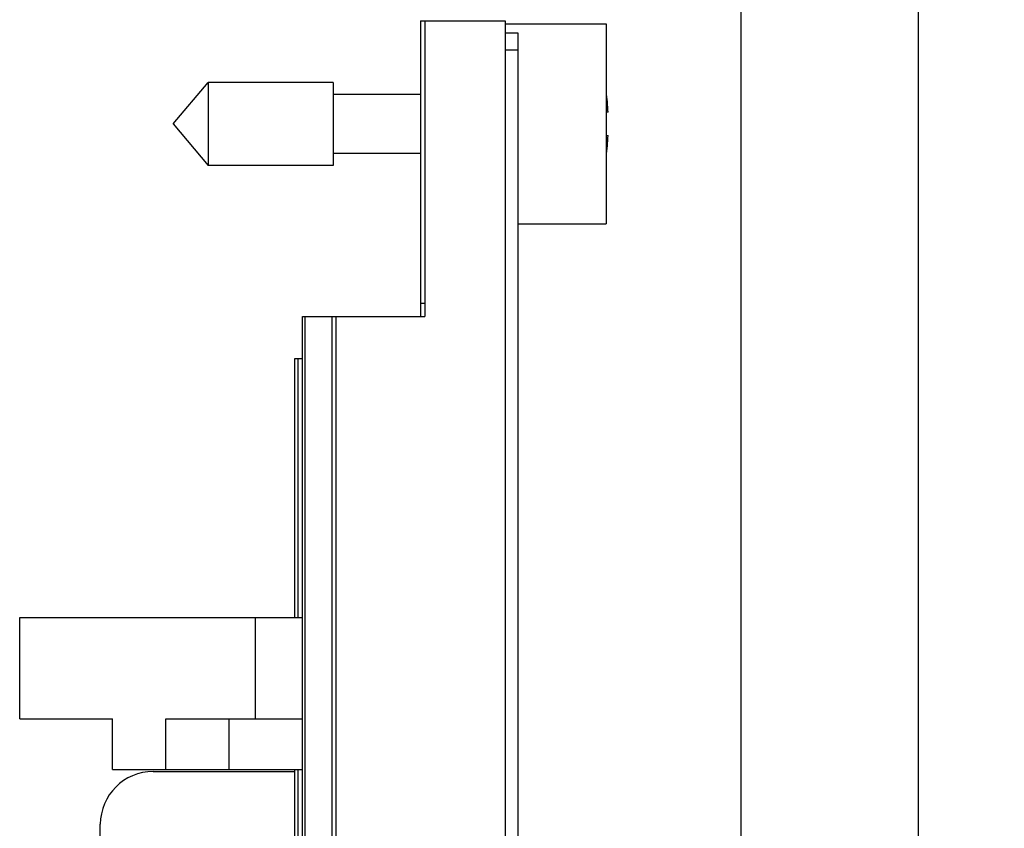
# Model space of a CAD drawing. Header units: inches. Extents: x 0 to 22, y 0 to 17.
# Tile 36 of 114: x 2.3 to 3.5, y 11.3 to 12.3. Entities that reach past the tile are written whole.
import ezdxf

# ---------------------------------------------------------------- set-up
doc = ezdxf.new("R2010")
doc.units = ezdxf.units.IN
doc.header["$LTSCALE"] = 1.21
doc.header["$MEASUREMENT"] = 0
doc.layers.get('0').update_dxf_attribs({"linetype": 'CONTINUOUS'})
doc.layers.add('DIMENSIONS', color=7, linetype='CONTINUOUS')
doc.styles.get("Standard").update_dxf_attribs({"font": 'txt', "width": 0.8})
doc.dimstyles.new('DIMSTYLE_1', dxfattribs={"dimtxt": 0.125, "dimasz": 0.18, "dimexe": 0.125, "dimexo": 0.0625, "dimgap": 0.03125, "dimtad": 0, "dimtih": 1, "dimtoh": 1, "dimzin": 4, "dimdsep": 46, "dimtxsty": 'STANDARD', "dimblk": '_FILLED', "dimblk1": '_FILLED', "dimblk2": '_FILLED', "dimcen": 0.09, "dimadec": 0, "dimazin": 0, "dimtp": 0.01, "dimtm": 0.01, "dimtfac": 1, "dimtofl": 0, "dimtmove": 0, "dimatfit": 3, "dimldrblk": '_FILLED', "dimfxl": 1, "dimtolj": 1, "dimtzin": 4, "dimarcsym": 0})

# ---------------------------------------------------------------- blocks, each defined once
blk = doc.blocks.new('*D48')
at = {"layer": 'DIMENSIONS', "color": 2, "linetype": 'CONTINUOUS'}
blk.add_line((3.1655, 11.1884), (3.1655, 12.7326), dxfattribs=at)
at = {"layer": 'DIMENSIONS', "color": 2, "linetype": 'CONTINUOUS', "insert": (3.103, 12.7951), "char_height": 0.125, "width": 1.225, "attachment_point": 1, "rotation": 90, "line_spacing_factor": 0.9}
blk.add_mtext('3X .38{\\Ftxt.shx;\\W1.000000;\\H0.125000; }[9.6]', dxfattribs=at)
blk = doc.blocks.new('_FILLED')
at = {"color": 0, "linetype": 'BYBLOCK'}
blk.add_solid([(0, 0), (-1, 0.1736), (-1, -0.1736)], dxfattribs=at)
blk = doc.blocks.new('*D49')
at = {"layer": 'DIMENSIONS', "color": 2, "linetype": 'CONTINUOUS'}
blk.add_line((2.7859, 12.3576), (2.7859, 12.7326), dxfattribs=at)
at = {"layer": 'DIMENSIONS', "color": 2, "linetype": 'CONTINUOUS', "insert": (2.7234, 12.7951), "char_height": 0.125, "width": 0.725, "attachment_point": 1, "rotation": 90, "line_spacing_factor": 0.9}
blk.add_mtext('.00{\\Ftxt.shx;\\W1.000000;\\H0.125000; }[0]', dxfattribs=at)
blk = doc.blocks.new('*D50')
at = {"layer": 'DIMENSIONS', "color": 2, "linetype": 'CONTINUOUS'}
for p, q in [((3.3758, 10.3368), (3.3758, 12.7326)), ((3.221, 10.1841), (3.3758, 10.3368)), ((3.221, 9.9474), (3.221, 10.1841))]:
    blk.add_line(p, q, dxfattribs=at)
at = {"layer": 'DIMENSIONS', "color": 2, "linetype": 'CONTINUOUS', "insert": (3.3133, 12.7951), "char_height": 0.125, "width": 1.025, "attachment_point": 1, "rotation": 90, "line_spacing_factor": 0.9}
blk.add_mtext('.44{\\Ftxt.shx;\\W1.000000;\\H0.125000; }[11.1]', dxfattribs=at)

msp = doc.modelspace()

# ---------------------------------------------------------------- linework, layer by layer
at = {"color": 7, "linetype": 'CONTINUOUS'}
for p, q in [((2.7859, 12.2951), (2.7859, 11.9451)), ((2.7859, 12.2951), (2.8859, 12.2951)), ((2.7909, 12.2951), (2.7909, 11.9451)), ((2.8859, 12.2951), (2.8859, 8.1592)), ((2.8859, 12.2916), (3.0059, 12.2916)), ((3.0059, 12.2916), (3.0059, 12.0546)), ((2.8859, 12.2811), (2.9009, 12.2811)), ((2.9009, 12.2811), (2.9009, 8.1592)), ((2.4928, 12.1731), (2.5341, 12.2223)), ((2.5341, 12.2223), (2.5341, 12.1239)), ((2.6822, 12.2223), (2.5341, 12.2223)), ((2.6822, 12.2223), (2.6822, 12.1239)), ((2.7859, 12.2081), (2.6822, 12.2081)), ((3.0079, 12.1869), (3.0059, 12.1869)), ((2.4928, 12.1731), (2.5341, 12.1239)), ((3.0059, 12.1593), (3.0079, 12.1593)), ((2.7859, 12.138), (2.6822, 12.138)), ((2.6822, 12.1239), (2.5341, 12.1239)), ((2.9009, 12.0546), (3.0059, 12.0546)), ((2.6459, 7.8521), (2.6459, 11.9451)), ((2.6459, 11.9451), (2.7909, 11.9451)), ((2.6369, 11.5884), (2.6369, 11.8951)), ((2.6369, 11.8951), (2.6459, 11.8951)), ((2.311, 11.4684), (2.311, 11.5884)), ((2.311, 11.5884), (2.6459, 11.5884)), ((2.311, 11.4684), (2.421, 11.4684)), ((2.421, 11.4084), (2.421, 11.4684)), ((2.484, 11.4084), (2.484, 11.4684)), ((2.484, 11.4684), (2.6459, 11.4684)), ((2.5593, 11.4084), (2.5593, 11.4684)), ((2.421, 11.4084), (2.6459, 11.4084)), ((2.6369, 11.1799), (2.6369, 11.4084)), ((2.469, 11.4058), (2.6369, 11.4058)), ((2.4065, 11.3109), (2.4065, 11.3433))]:
    msp.add_line(p, q, dxfattribs=at)
at = {"color": 9, "linetype": 'CONTINUOUS'}
for p, q in [((2.8859, 12.2611), (2.9009, 12.2611)), ((2.7859, 11.9606), (2.7909, 11.9606)), ((2.6493, 7.8521), (2.6493, 11.9451)), ((2.6813, 7.8521), (2.6813, 11.9451)), ((2.6859, 7.8521), (2.6859, 11.9451)), ((2.6407, 11.5884), (2.6407, 11.8951)), ((2.5903, 11.4684), (2.5903, 11.5884)), ((2.6407, 11.1799), (2.6407, 11.4084))]:
    msp.add_line(p, q, dxfattribs=at)
at = {"color": 7, "linetype": 'CONTINUOUS'}
for centre, radius, start, end in [((2.6956, 12.1731), 0.3127, 2.5257, 7.0475), ((2.6956, 12.1731), 0.3127, 352.9533, 357.4743), ((2.469, 11.3433), 0.0625, 90, 180)]:
    msp.add_arc(centre, radius, start, end, dxfattribs=at)

# ---------------------------------------------------------------- dimensions: what is measured, and where the dimension line sits
at = {"layer": 'DIMENSIONS', "color": 2, "linetype": 'CONTINUOUS'}
dim = msp.add_ordinate_dim(feature_location=(3.1655, 11.1884), offset=(0, 1.5441), dtype=1, origin=(2.7859, 12.2951), text='3X <>', dimstyle='DIMSTYLE_1', dxfattribs=at)
dim.commit()
dim.dimension.update_dxf_attribs({"geometry": '*D48', "text_midpoint": (3.1655, 13.4076)})
for feature_location, offset, dtype, origin, picture, middle in [((3.221, 9.9474), (0.1548, 2.7851), 0, (2.7859, 9.8849), '*D50', (3.3758, 13.3076)), ((2.7858754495, 12.3575779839), (0, 0.375), 1, (2.7858754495, 11.9605779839), '*D49', (2.7858754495, 13.1575779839))]:
    dim = msp.add_ordinate_dim(feature_location=feature_location, offset=offset, dtype=dtype, origin=origin, dimstyle='DIMSTYLE_1', dxfattribs=at)
    dim.commit()
    dim.dimension.update_dxf_attribs({"geometry": picture, "text_midpoint": middle})

doc.saveas('drawing.dxf')
